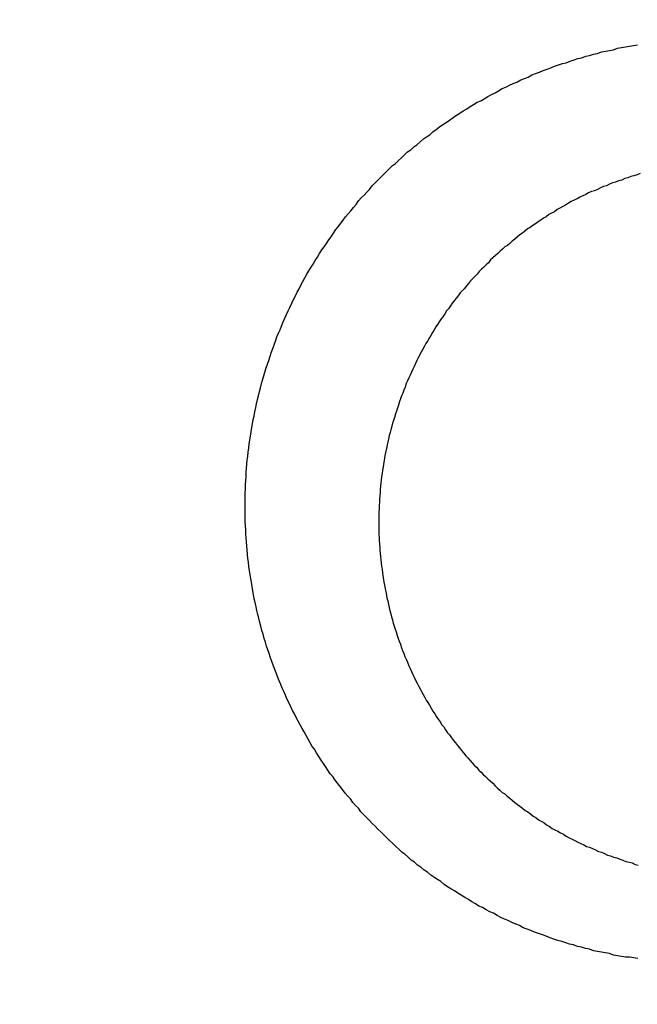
# Model space of a CAD drawing. Header units: millimetres. Extents: x -604189 to 881711, y -381903 to -7297.
# Tile 238 of 256: x -588011 to -588002, y -164056 to -164042. Entities that reach past the tile are written whole.
import ezdxf

# ---------------------------------------------------------------- set-up
doc = ezdxf.new("R2010")
doc.units = ezdxf.units.MM
doc.header["$LTSCALE"] = 100
doc.linetypes.add('0.5_0.5', pattern=[1, 0.5, -0.5])
doc.linetypes.add('ACAD_ISO04W100', pattern=[30.5, 24, -3, 0.5, -3])
doc.layers.get('Defpoints').update_dxf_attribs({"color": 30})
doc.layers.add('OPIS', color=7, linetype='Continuous')
doc.layers.add('strop osie', color=80, linetype='ACAD_ISO04W100', lineweight=5)
doc.styles.get("Standard").update_dxf_attribs({"font": 'romans.shx', "width": 0.5})
doc.dimstyles.new('1 50', dxfattribs={"dimtxt": 150, "dimasz": 80, "dimexe": 1, "dimexo": 1, "dimgap": 20, "dimtad": 1, "dimdec": 0, "dimlfac": 0.1, "dimtxsty": 'Standard', "dimblk": 'ARCHTICK', "dimcen": 200, "dimclrd": 2, "dimadec": 1, "dimazin": 0, "dimtfac": 1, "dimtdec": 0, "dimtmove": 0, "dimatfit": 3, "dimldrblk": 'ARCHTICK', "dimfxl": 120, "dimfxlon": 1, "dimtfill": 1, "dimarcsym": 0})

# ---------------------------------------------------------------- blocks, each defined once
blk = doc.blocks.new('_ArchTick')
at = {"layer": 'strop osie', "color": 0, "const_width": 0.15}
blk.add_lwpolyline([(-0.5, -0.5), (0.5, 0.5)], dxfattribs=at)
blk = doc.blocks.new('*D3294')
at = {"layer": 'Defpoints', "color": 0, "linetype": 'ByBlock', "lineweight": 5, "transparency": 16777216}
for p in [(-595783.126, -159420.303), (-593748.924, -159420.303), (-552118.935, -179940.303)]:
    blk.add_point(p, dxfattribs=at)
at = {"layer": 'OPIS', "color": 0, "linetype": 'Continuous', "lineweight": -2, "transparency": 16777216}
for p, q in [((-595723.126, -159420.303), (-595784.126, -159420.303)), ((-595723.126, -179940.303), (-595784.126, -179940.303))]:
    blk.add_line(p, q, dxfattribs=at)
at = {"layer": 'OPIS', "color": 2, "lineweight": -2, "transparency": 16777216}
blk.add_line((-595783.126, -179940.303), (-595783.126, -159420.303), dxfattribs=at)
at = {"layer": 'OPIS', "color": 2, "linetype": 'ByBlock', "lineweight": -2, "transparency": 16777216, "xscale": 80, "yscale": 80, "zscale": 80}
for p, rotation in [((-595783.126, -159420.303), 90), ((-595783.126, -179940.303), 270)]:
    blk.add_blockref('_ArchTick', p, dxfattribs=dict(at, rotation=rotation))
at = {"layer": 'OPIS', "color": 0, "linetype": 'ByBlock', "lineweight": 13, "transparency": 16777216, "insert": (-595878.126, -169680.303), "char_height": 150, "attachment_point": 5, "rotation": 90, "bg_fill": 3, "box_fill_scale": 1.1, "bg_fill_color": 256, "bg_fill_true_color": 13158600, "bg_fill_transparency": 0}
blk.add_mtext('2052', dxfattribs=at)

msp = doc.modelspace()

# ---------------------------------------------------------------- hatches: boundary and pattern name
at = {"layer": 'OPIS', "linetype": 'ByBlock', "lineweight": 15}
h = msp.add_hatch(dxfattribs=at)
h.set_pattern_fill('ANSI37', color=0, scale=80, angle=45)
h.set_pattern_definition([(90, (-306927.96, 32475.8), (-254, 0), []), (180, (-306927.96, 32475.8), (-3e-14, -254), [])])
edge = h.paths.add_edge_path()
edge.add_arc((-587934.086, -167378.931), 50, 0, 90)
edge.add_line((-587934.086, -167328.931), (-588139.086, -167328.93))
edge.add_arc((-588139.086, -167378.93), 50, 89.9996, 180)
edge.add_line((-588189.086, -167378.93), (-588189.086, -167822.93))
edge.add_arc((-588139.086, -167822.93), 50, 180, 270)
edge.add_line((-588139.086, -167872.93), (-587934.085, -167872.931))
edge.add_arc((-587934.086, -167822.931), 50, 270.0014, 360)
edge.add_line((-587884.086, -167822.931), (-587884.086, -167378.931))
edge = h.paths.add_edge_path()
edge.add_arc((-587934.086, -167378.931), 50, 0, 90)
edge.add_line((-587934.086, -167328.931), (-588139.086, -167328.93))
edge.add_arc((-588139.086, -167378.93), 50, 89.9996, 180)
edge.add_line((-588189.086, -167378.93), (-588189.086, -167822.93))
edge.add_arc((-588139.086, -167822.93), 50, 180, 270)
edge.add_line((-588139.086, -167872.93), (-587934.085, -167872.931))
edge.add_arc((-587934.086, -167822.931), 50, 270.0014, 360)
edge.add_line((-587884.086, -167822.931), (-587884.086, -167378.931))
edge = h.paths.add_edge_path()
edge.add_line((-588244.087, -167300.93), (-587769.086, -167300.93))
edge.add_line((-587769.086, -167300.93), (-587769.086, -167900.93))
edge.add_line((-587769.086, -167900.93), (-588243.789, -167900.93))
edge.add_arc((-588244.086, -167892.935), 8, 180, 272.1285, ccw=False)
edge.add_line((-588252.086, -167892.935), (-588252.086, -167308.93))
edge.add_arc((-588244.086, -167308.93), 8, 90.0036, 180, ccw=False)
h.paths.add_polyline_path([(-589864.932, -164217.829), (-589865.004, -164223.092), (-589865.079, -164228.355), (-589865.156, -164233.617), (-589865.235, -164238.88), (-589865.318, -164244.143), (-589865.402, -164249.406), (-589865.489, -164254.669), (-589865.579, -164259.931), (-589865.671, -164265.194), (-589865.766, -164270.457), (-589865.863, -164275.719), (-589865.962, -164280.982), (-589866.064, -164286.244), (-589866.169, -164291.506), (-589866.276, -164296.769), (-589866.386, -164302.031), (-589866.498, -164307.293), (-589866.613, -164312.556), (-589866.73, -164317.818), (-589866.85, -164323.08), (-589866.972, -164328.342), (-589867.097, -164333.604), (-589867.225, -164338.866), (-589867.355, -164344.127), (-589867.488, -164349.389), (-589867.623, -164354.651), (-589867.76, -164359.913), (-589867.901, -164365.174), (-589868.043, -164370.436), (-589868.189, -164375.697), (-589868.337, -164380.958), (-589868.487, -164386.22), (-589868.64, -164391.481), (-589868.795, -164396.742), (-589868.953, -164402.003), (-590219.489, -164402.003), (-590219.664, -164396.198), (-590219.835, -164390.392), (-590220.003, -164384.587), (-590220.168, -164378.781), (-590220.329, -164372.976), (-590220.488, -164367.17), (-590220.643, -164361.364), (-590220.796, -164355.558), (-590220.945, -164349.752), (-590221.092, -164343.946), (-590221.235, -164338.14), (-590221.375, -164332.334), (-590221.512, -164326.527), (-590221.646, -164320.721), (-590221.777, -164314.914), (-590221.904, -164309.108), (-590222.029, -164303.301), (-590222.151, -164297.495), (-590222.269, -164291.688), (-590222.385, -164285.881), (-590222.497, -164280.074), (-590222.606, -164274.267), (-590222.713, -164268.461), (-590222.816, -164262.653), (-590222.916, -164256.846), (-590223.014, -164251.039), (-590223.108, -164245.232), (-590223.199, -164239.425), (-590223.287, -164233.618), (-590223.372, -164227.81), (-590223.454, -164222.003), (-590223.533, -164216.196), (-590223.609, -164210.388), (-590223.682, -164204.581), (-590223.751, -164198.773), (-590223.818, -164192.966), (-590223.881, -164187.158), (-590223.941, -164181.35), (-590223.997, -164175.543), (-590224.051, -164169.735), (-590224.101, -164163.927), (-590224.147, -164158.12), (-590224.191, -164152.312), (-590224.231, -164146.504), (-590224.267, -164140.696), (-590224.301, -164134.888), (-590224.332, -164129.081), (-590224.361, -164123.273), (-590224.388, -164117.465), (-590224.413, -164111.657), (-590224.437, -164105.849), (-590224.459, -164100.041), (-590224.475, -164094.233), (-590224.48, -164088.425), (-590224.472, -164082.617), (-590224.448, -164076.809), (-590224.406, -164071.002), (-590224.347, -164065.194), (-590224.269, -164059.387), (-590224.171, -164053.58), (-590224.054, -164047.773), (-590223.917, -164041.967), (-590223.759, -164036.161), (-590223.581, -164030.356), (-590223.381, -164024.551), (-590223.159, -164018.747), (-590222.914, -164012.944), (-590222.642, -164007.143), (-590222.341, -164001.342), (-590222.009, -163995.544), (-590221.642, -163989.748), (-590221.238, -163983.954), (-590220.795, -163978.163), (-590220.304, -163972.376), (-590219.753, -163966.594), (-590219.129, -163960.82), (-590218.419, -163955.056), (-590217.605, -163949.306), (-590216.67, -163943.574), (-590215.596, -163937.865), (-590214.362, -163932.188), (-590212.941, -163926.557), (-590211.302, -163920.987), (-590209.416, -163915.495), (-590207.246, -163910.11), (-590204.744, -163904.869), (-590201.869, -163899.824), (-590198.582, -163895.036), (-590194.851, -163890.591), (-590190.671, -163886.563), (-590186.105, -163882.977), (-590181.224, -163879.833), (-590176.097, -163877.106), (-590170.784, -163874.761), (-590165.336, -163872.759), (-590159.785, -163871.064), (-590154.154, -163869.636), (-590148.468, -163868.44), (-590142.747, -163867.44), (-590137, -163866.603), (-590131.235, -163865.9), (-590125.458, -163865.297), (-590119.674, -163864.778), (-590113.884, -163864.334), (-590108.088, -163863.958), (-590102.289, -163863.646), (-590096.486, -163863.39), (-590090.681, -163863.186), (-590084.874, -163863.026), (-590079.068, -163862.906), (-590073.26, -163862.819), (-590067.453, -163862.761), (-590061.645, -163862.725), (-590055.837, -163862.707), (-590050.029, -163862.7), (-590044.221, -163862.698), (-590038.958, -163862.699), (-590033.694, -163862.704), (-590028.431, -163862.718), (-590023.167, -163862.744), (-590017.904, -163862.788), (-590012.641, -163862.852), (-590007.379, -163862.942), (-590002.117, -163863.062), (-589996.856, -163863.215), (-589991.596, -163863.407), (-589986.337, -163863.64), (-589981.081, -163863.919), (-589975.828, -163864.249), (-589970.579, -163864.634), (-589965.334, -163865.078), (-589960.096, -163865.587), (-589954.864, -163866.17), (-589949.645, -163866.847), (-589944.442, -163867.642), (-589939.263, -163868.578), (-589934.115, -163869.676), (-589929.013, -163870.965), (-589923.971, -163872.474), (-589919.009, -163874.23), (-589914.153, -163876.259), (-589909.436, -163878.591), (-589904.896, -163881.253), (-589900.585, -163884.268), (-589896.554, -163887.652), (-589892.857, -163891.394), (-589889.534, -163895.471), (-589886.574, -163899.824), (-589883.952, -163904.387), (-589881.64, -163909.114), (-589879.606, -163913.968), (-589877.817, -163918.918), (-589876.241, -163923.939), (-589874.854, -163929.016), (-589873.636, -163934.137), (-589872.564, -163939.29), (-589871.619, -163944.467), (-589870.784, -163949.663), (-589870.048, -163954.875), (-589869.397, -163960.099), (-589868.818, -163965.33), (-589868.302, -163970.568), (-589867.84, -163975.811), (-589867.421, -163981.058), (-589867.037, -163986.308), (-589866.685, -163991.559), (-589866.363, -163996.813), (-589866.067, -164002.068), (-589865.796, -164007.324), (-589865.549, -164012.582), (-589865.322, -164017.84), (-589865.116, -164023.1), (-589864.928, -164028.36), (-589864.759, -164033.621), (-589864.607, -164038.882), (-589864.472, -164044.144), (-589864.354, -164049.406), (-589864.252, -164054.668), (-589864.166, -164059.931), (-589864.096, -164065.194), (-589864.041, -164070.457), (-589864.001, -164075.72), (-589863.976, -164080.984), (-589863.964, -164086.247), (-589863.964, -164091.51), (-589863.974, -164096.774), (-589863.991, -164102.037), (-589864.012, -164107.301), (-589864.034, -164112.564), (-589864.057, -164117.828), (-589864.081, -164123.091), (-589864.107, -164128.354), (-589864.135, -164133.618), (-589864.165, -164138.881), (-589864.197, -164144.144), (-589864.232, -164149.408), (-589864.269, -164154.671), (-589864.31, -164159.934), (-589864.353, -164165.198), (-589864.399, -164170.461), (-589864.447, -164175.724), (-589864.498, -164180.987), (-589864.552, -164186.25), (-589864.609, -164191.513), (-589864.668, -164196.777), (-589864.73, -164202.04), (-589864.795, -164207.303), (-589864.862, -164212.566)])
h.paths.add_polyline_path([(-590463.924, -164407.051), (-587763.924, -164407.051), (-587763.924, -162910.783), (-590463.924, -162910.783)])
h.paths.add_polyline_path([(-590295.717, -164839.225), (-590289.91, -164839.127), (-590284.103, -164839.033), (-590278.295, -164838.942), (-590272.488, -164838.854), (-590266.681, -164838.769), (-590260.873, -164838.687), (-590255.066, -164838.608), (-590249.259, -164838.532), (-590243.451, -164838.459), (-590237.644, -164838.39), (-590231.836, -164838.323), (-590226.028, -164838.26), (-590220.221, -164838.2), (-590214.413, -164838.144), (-590208.605, -164838.09), (-590202.798, -164838.04), (-590196.99, -164837.994), (-590191.182, -164837.95), (-590185.374, -164837.91), (-590179.567, -164837.874), (-590173.759, -164837.84), (-590167.951, -164837.809), (-590162.143, -164837.78), (-590156.335, -164837.753), (-590150.527, -164837.728), (-590144.719, -164837.704), (-590138.912, -164837.682), (-590133.104, -164837.666), (-590127.296, -164837.661), (-590121.488, -164837.669), (-590115.68, -164837.693), (-590109.872, -164837.735), (-590104.065, -164837.794), (-590098.257, -164837.872), (-590092.45, -164837.97), (-590086.643, -164838.087), (-590080.837, -164838.224), (-590075.031, -164838.382), (-590069.226, -164838.56), (-590063.422, -164838.76), (-590057.618, -164838.982), (-590051.815, -164839.227), (-590046.013, -164839.499), (-590040.213, -164839.8), (-590034.415, -164840.132), (-590028.618, -164840.499), (-590022.825, -164840.903), (-590017.034, -164841.346), (-590011.246, -164841.837), (-590005.465, -164842.388), (-589999.691, -164843.012), (-589993.927, -164843.722), (-589988.176, -164844.536), (-589982.444, -164845.471), (-589976.736, -164846.545), (-589971.059, -164847.779), (-589965.428, -164849.2), (-589959.858, -164850.839), (-589954.366, -164852.725), (-589948.98, -164854.895), (-589943.739, -164857.397), (-589938.694, -164860.272), (-589933.906, -164863.559), (-589929.462, -164867.29), (-589925.433, -164871.47), (-589921.847, -164876.036), (-589918.704, -164880.917), (-589915.976, -164886.044), (-589913.631, -164891.357), (-589911.63, -164896.805), (-589909.934, -164902.356), (-589908.507, -164907.987), (-589907.31, -164913.673), (-589906.31, -164919.394), (-589905.474, -164925.141), (-589904.77, -164930.906), (-589904.168, -164936.683), (-589903.648, -164942.467), (-589903.204, -164948.257), (-589902.829, -164954.053), (-589902.516, -164959.852), (-589902.261, -164965.655), (-589902.056, -164971.46), (-589901.897, -164977.267), (-589901.776, -164983.073), (-589901.69, -164988.881), (-589901.631, -164994.688), (-589901.596, -165000.496), (-589901.577, -165006.304), (-589901.57, -165012.112), (-589901.569, -165017.92), (-589901.57, -165023.183), (-589901.575, -165028.447), (-589901.588, -165033.71), (-589901.615, -165038.974), (-589901.658, -165044.237), (-589901.723, -165049.5), (-589901.813, -165054.762), (-589901.932, -165060.024), (-589902.086, -165065.285), (-589902.277, -165070.545), (-589902.51, -165075.804), (-589902.79, -165081.06), (-589903.119, -165086.313), (-589903.504, -165091.562), (-589903.949, -165096.807), (-589904.458, -165102.045), (-589905.04, -165107.276), (-589905.717, -165112.496), (-589906.513, -165117.699), (-589907.448, -165122.878), (-589908.547, -165128.026), (-589909.836, -165133.128), (-589911.345, -165138.17), (-589913.1, -165143.132), (-589915.129, -165147.988), (-589917.461, -165152.705), (-589920.123, -165157.245), (-589923.139, -165161.556), (-589926.522, -165165.587), (-589930.265, -165169.284), (-589934.342, -165172.607), (-589938.694, -165175.567), (-589943.257, -165178.189), (-589947.985, -165180.501), (-589952.838, -165182.535), (-589957.788, -165184.324), (-589962.81, -165185.9), (-589967.887, -165187.287), (-589973.007, -165188.505), (-589978.16, -165189.577), (-589983.337, -165190.522), (-589988.534, -165191.357), (-589993.746, -165192.093), (-589998.969, -165192.744), (-590004.201, -165193.323), (-590009.439, -165193.839), (-590014.682, -165194.301), (-590019.929, -165194.72), (-590025.178, -165195.104), (-590030.43, -165195.456), (-590035.683, -165195.778), (-590040.938, -165196.074), (-590046.195, -165196.345), (-590051.452, -165196.592), (-590056.711, -165196.819), (-590061.97, -165197.025), (-590067.23, -165197.213), (-590072.491, -165197.382), (-590077.752, -165197.534), (-590083.014, -165197.669), (-590088.276, -165197.787), (-590093.539, -165197.889), (-590098.801, -165197.975), (-590104.064, -165198.045), (-590109.327, -165198.1), (-590114.591, -165198.14), (-590119.854, -165198.165), (-590125.118, -165198.177), (-590130.381, -165198.177), (-590135.644, -165198.167), (-590140.908, -165198.15), (-590146.171, -165198.129), (-590151.435, -165198.107), (-590156.698, -165198.084), (-590161.961, -165198.06), (-590167.225, -165198.034), (-590172.488, -165198.006), (-590177.752, -165197.976), (-590183.015, -165197.944), (-590188.278, -165197.909), (-590193.541, -165197.872), (-590198.805, -165197.831), (-590204.068, -165197.788), (-590209.331, -165197.742), (-590214.594, -165197.694), (-590219.858, -165197.643), (-590225.121, -165197.589), (-590230.384, -165197.532), (-590235.647, -165197.473), (-590240.91, -165197.411), (-590246.173, -165197.346), (-590251.436, -165197.279), (-590256.699, -165197.209), (-590261.962, -165197.137), (-590267.225, -165197.062), (-590272.488, -165196.985), (-590277.751, -165196.906), (-590283.014, -165196.823), (-590288.276, -165196.739), (-590293.539, -165196.652), (-590298.802, -165196.562), (-590304.064, -165196.47), (-590309.327, -165196.375), (-590314.59, -165196.278), (-590319.852, -165196.179), (-590325.115, -165196.077), (-590330.377, -165195.972), (-590335.639, -165195.865), (-590340.902, -165195.755), (-590346.164, -165195.643), (-590351.426, -165195.528), (-590356.688, -165195.411), (-590361.95, -165195.291), (-590367.212, -165195.169), (-590372.474, -165195.044), (-590377.736, -165194.916), (-590382.998, -165194.786), (-590388.26, -165194.653), (-590393.521, -165194.518), (-590398.783, -165194.381), (-590404.045, -165194.24), (-590409.306, -165194.098), (-590414.568, -165193.952), (-590419.829, -165193.804), (-590425.09, -165193.654), (-590430.351, -165193.501), (-590435.613, -165193.346), (-590440.874, -165193.188), (-590440.874, -164842.652), (-590435.068, -164842.477), (-590429.263, -164842.306), (-590423.457, -164842.138), (-590417.652, -164841.973), (-590411.846, -164841.812), (-590406.04, -164841.653), (-590400.235, -164841.498), (-590394.429, -164841.345), (-590388.623, -164841.196), (-590382.817, -164841.049), (-590377.01, -164840.906), (-590371.204, -164840.766), (-590365.398, -164840.629), (-590359.591, -164840.495), (-590353.785, -164840.364), (-590347.978, -164840.237), (-590342.172, -164840.112), (-590336.365, -164839.99), (-590330.558, -164839.872), (-590324.752, -164839.756), (-590318.945, -164839.644), (-590313.138, -164839.535), (-590307.331, -164839.428), (-590301.524, -164839.325)])
edge = h.paths.add_edge_path()
edge.add_arc((-590093.924, -162268.543), 50, 0, 90.0004)
edge.add_line((-590093.924, -162218.543), (-590298.924, -162218.545))
edge.add_arc((-590298.924, -162268.545), 50, 90.0009, 180)
edge.add_line((-590348.924, -162268.545), (-590348.924, -162712.545))
edge.add_arc((-590298.924, -162712.545), 50, 180, 270.0022)
edge.add_line((-590298.922, -162762.545), (-590093.923, -162762.543))
edge.add_arc((-590093.924, -162712.543), 50, 270.0009, 360)
edge.add_line((-590043.924, -162712.543), (-590043.924, -162268.543))
edge = h.paths.add_edge_path()
edge.add_arc((-590093.924, -161668.543), 50, 0, 90.0004)
edge.add_line((-590093.924, -161618.543), (-590298.924, -161618.545))
edge.add_arc((-590298.924, -161668.545), 50, 90.0009, 180)
edge.add_line((-590348.924, -161668.545), (-590348.924, -162112.545))
edge.add_arc((-590298.924, -162112.545), 50, 180, 270.0022)
edge.add_line((-590298.922, -162162.545), (-590093.923, -162162.543))
edge.add_arc((-590093.924, -162112.543), 50, 270.0009, 360)
edge.add_line((-590043.924, -162112.543), (-590043.924, -161668.543))
h.paths.add_polyline_path([(-590463.924, -162790.543), (-587763.924, -162790.543), (-587763.924, -161590.543), (-590463.924, -161590.543)])
edge = h.paths.add_edge_path()
edge.add_arc((-588139.086, -168270.003), 50, 89.9996, 180)
edge.add_line((-588189.086, -168270.003), (-588189.086, -168714.003))
edge.add_arc((-588139.086, -168714.003), 50, 180, 270)
edge.add_line((-588139.086, -168764.003), (-587934.085, -168764.004))
edge.add_arc((-587934.086, -168714.004), 50, 270.0014, 360)
edge.add_line((-587884.086, -168714.004), (-587884.086, -168270.004))
edge.add_arc((-587934.086, -168270.004), 50, 0, 90)
edge.add_line((-587934.086, -168220.004), (-588139.086, -168220.003))
edge = h.paths.add_edge_path()
edge.add_arc((-587934.086, -169161.078), 50, 0, 90)
edge.add_line((-587934.086, -169111.078), (-588139.086, -169111.076))
edge.add_arc((-588139.086, -169161.076), 50, 89.9996, 180)
edge.add_line((-588189.086, -169161.076), (-588189.086, -169605.076))
edge.add_arc((-588139.086, -169605.076), 50, 180, 270)
edge.add_line((-588139.086, -169655.076), (-587934.085, -169655.078))
edge.add_arc((-587934.086, -169605.078), 50, 270.0014, 360)
edge.add_line((-587884.086, -169605.078), (-587884.086, -169161.078))
edge = h.paths.add_edge_path()
edge.add_arc((-588139.086, -170052.15), 50, 89.9996, 180)
edge.add_line((-588189.086, -170052.15), (-588189.086, -170496.15))
edge.add_arc((-588139.086, -170496.15), 50, 180, 270)
edge.add_line((-588139.086, -170546.15), (-587934.085, -170546.151))
edge.add_arc((-587934.086, -170496.151), 50, 270.0014, 360)
edge.add_line((-587884.086, -170496.151), (-587884.086, -170052.151))
edge.add_arc((-587934.086, -170052.151), 50, 0, 90)
edge.add_line((-587934.086, -170002.151), (-588139.086, -170002.15))
edge = h.paths.add_edge_path()
edge.add_arc((-588139.086, -170943.223), 50, 89.9996, 180)
edge.add_line((-588189.086, -170943.223), (-588189.086, -171387.223))
edge.add_arc((-588139.086, -171387.223), 50, 180, 270)
edge.add_line((-588139.086, -171437.223), (-587934.085, -171437.224))
edge.add_arc((-587934.086, -171387.224), 50, 270.0014, 360)
edge.add_line((-587884.086, -171387.224), (-587884.086, -170943.224))
edge.add_arc((-587934.086, -170943.224), 50, 0, 90)
edge.add_line((-587934.086, -170893.224), (-588139.086, -170893.223))
h.paths.add_polyline_path([(-587763.924, -164527.291), (-590463.924, -164527.291), (-590463.924, -171970.3), (-587763.924, -171970.3)])

# ---------------------------------------------------------------- next in the draw order: dimensions: what is measured, and where the dimension line sits
at = {"layer": 'OPIS', "color": 0, "linetype": 'ByBlock', "lineweight": 13}
dim = msp.add_linear_dim(base=(-595783.126, -159420.303), p1=(-552118.935, -179940.303), p2=(-593748.924, -159420.303), angle=90, dimstyle='1 50', override={"dimtmove": 1, "dimfxl": 60, "dimarcsym": 1}, dxfattribs=at)
dim.commit()
dim.dimension.update_dxf_attribs({"geometry": '*D3294', "text_midpoint": (-595878.126, -169680.303)})

# ---------------------------------------------------------------- next in the draw order: hatches: boundary and pattern name
at = {"layer": 'OPIS', "linetype": '0.5_0.5', "lineweight": 13}
h = msp.add_hatch(dxfattribs=at)
h.set_pattern_fill('ANSI37', color=0, scale=130)
h.set_pattern_definition([(45, (-597218.54, 256668.8), (-291.85832, 291.85832), []), (135, (-597218.54, 256668.8), (-291.85832, -291.85832), [])])
edge = h.paths.add_edge_path(flags=16)
edge.add_line((-570958.916, -168985.281), (-571058.916, -168985.281))
edge.add_line((-571058.916, -168985.281), (-572598.916, -168985.281))
edge.add_line((-572598.916, -168985.281), (-572598.915, -170470.3))
edge.add_line((-572598.915, -170470.3), (-570825.763, -170470.3))
edge.add_arc((-570508.916, -170339.099), 342.937, 180, 202.49364, ccw=False)
edge.add_arc((-570508.916, -170339.099), 342.937, 90, 180, ccw=False)
edge.add_line((-570508.916, -169996.163), (-570508.916, -169764.704))
edge.add_arc((-570058.916, -168985.281), 900, 180, 240, ccw=False)
edge = h.paths.add_edge_path(flags=17)
edge.add_line((-569358.915, -170085.281), (-569358.916, -168985.281))
edge.add_line((-569358.916, -168985.281), (-569358.917, -168985.281))
edge.add_line((-569358.917, -168985.281), (-569958.916, -168985.281))
edge.add_line((-569958.916, -168985.281), (-570058.916, -168985.281))
edge.add_line((-570058.916, -168985.281), (-570058.916, -168925.281))
edge.add_line((-570058.916, -168925.281), (-569958.916, -168925.281))
edge.add_line((-569958.916, -168925.281), (-569958.916, -168865.281))
edge.add_line((-569958.916, -168865.281), (-569358.916, -168865.281))
edge.add_line((-569358.916, -168865.281), (-569358.917, -166865.281))
edge.add_line((-569358.917, -166865.281), (-574098.917, -166865.286))
edge.add_line((-574098.917, -166865.286), (-574098.914, -171970.3))
edge.add_line((-574098.914, -171970.3), (-572608.913, -171970.3))
edge.add_line((-572608.913, -171970.3), (-571504.913, -170590.3))
edge.add_line((-571504.913, -170590.3), (-572718.915, -170590.3))
edge.add_line((-572718.915, -170590.3), (-572718.916, -168865.281))
edge.add_line((-572718.916, -168865.281), (-571058.916, -168865.281))
edge.add_line((-571058.916, -168865.281), (-571058.916, -168925.281))
edge.add_line((-571058.916, -168925.281), (-570958.916, -168925.281))
edge.add_line((-570958.916, -168925.281), (-570958.916, -168985.281))
edge.add_arc((-570058.916, -168985.281), 900, 180, 240)
edge.add_line((-570508.916, -169764.704), (-570508.916, -169996.163))
edge.add_arc((-570508.916, -170339.099), 342.937, 0, 90, ccw=False)
edge.add_arc((-570508.916, -170339.099), 342.937, 208.97989, 360, ccw=False)
edge.add_line((-570808.913, -170505.253), (-570808.913, -171171.086))
edge.add_arc((-570808.913, -171220.3), 49.214, 0, 90, ccw=False)
edge.add_arc((-570808.913, -171220.3), 49.214, 270, 360, ccw=False)
edge.add_line((-570808.913, -171269.514), (-570808.913, -171970.3))
edge.add_line((-570808.913, -171970.3), (-569358.914, -171970.3))
edge.add_line((-569358.914, -171970.3), (-569358.915, -170085.281))
h.paths.add_polyline_path([(-561118.924, -159870.303), (-590334.655, -159870.303), (-590334.655, -161470.303), (-562318.924, -161470.303), (-562318.924, -172095.292), (-561118.924, -172095.291), (-561118.924, -168350.303), (-552073.919, -168350.303), (-552073.92, -167150.303), (-561118.924, -167150.303)])
h.paths.add_polyline_path([(-572856.927, -169813.68), (-569451.07, -169813.68), (-569451.07, -169408.68), (-572856.927, -169408.68)], flags=16)

# ---------------------------------------------------------------- next in the draw order: linework, layer by layer
at = {"color": 0}
for points in [[(-588002.008, -164055.51, 0), (-588002.065, -164055.5, 0), (-588002.121, -164055.49, 0), (-588002.178, -164055.49, 0), (-588002.234, -164055.48, 0), (-588002.29, -164055.47, 0), (-588002.346, -164055.46, 0), (-588002.402, -164055.44, 0), (-588002.458, -164055.43, 0), (-588002.514, -164055.42, 0), (-588002.57, -164055.41, 0), (-588002.625, -164055.4, 0), (-588002.681, -164055.38, 0), (-588002.736, -164055.37, 0), (-588002.791, -164055.35, 0), (-588002.846, -164055.34, 0), (-588002.901, -164055.32, 0), (-588002.956, -164055.31, 0), (-588003.011, -164055.29, 0), (-588003.065, -164055.27, 0), (-588003.119, -164055.26, 0), (-588003.174, -164055.24, 0), (-588003.228, -164055.22, 0), (-588003.281, -164055.2, 0), (-588003.335, -164055.18, 0), (-588003.388, -164055.16, 0), (-588003.442, -164055.14, 0), (-588003.495, -164055.12, 0), (-588003.548, -164055.1, 0), (-588003.6, -164055.08, 0), (-588003.653, -164055.05, 0), (-588003.705, -164055.03, 0), (-588003.757, -164055.01, 0), (-588003.809, -164054.98, 0), (-588003.86, -164054.96, 0), (-588003.912, -164054.94, 0), (-588003.963, -164054.91, 0), (-588004.014, -164054.88, 0), (-588004.064, -164054.86, 0), (-588004.115, -164054.83, 0), (-588004.165, -164054.8, 0), (-588004.215, -164054.78, 0), (-588004.265, -164054.75, 0), (-588004.314, -164054.72, 0), (-588004.363, -164054.69, 0), (-588004.412, -164054.66, 0), (-588004.461, -164054.63, 0), (-588004.509, -164054.6, 0), (-588004.557, -164054.57, 0), (-588004.605, -164054.54, 0), (-588004.652, -164054.51, 0), (-588004.7, -164054.48, 0), (-588004.747, -164054.44, 0), (-588004.793, -164054.41, 0), (-588004.84, -164054.38, 0), (-588004.886, -164054.35, 0), (-588004.932, -164054.31, 0), (-588004.977, -164054.28, 0), (-588005.022, -164054.24, 0), (-588005.067, -164054.21, 0), (-588005.111, -164054.17, 0), (-588005.156, -164054.14, 0), (-588005.199, -164054.1, 0), (-588005.243, -164054.06, 0), (-588005.286, -164054.03, 0), (-588005.329, -164053.99, 0), (-588005.372, -164053.95, 0), (-588005.414, -164053.91, 0), (-588005.456, -164053.87, 0), (-588005.497, -164053.83, 0), (-588005.538, -164053.79, 0), (-588005.579, -164053.75, 0), (-588005.619, -164053.71, 0), (-588005.659, -164053.67, 0), (-588005.699, -164053.63, 0), (-588005.738, -164053.59, 0), (-588005.777, -164053.55, 0), (-588005.816, -164053.51, 0), (-588005.854, -164053.47, 0), (-588005.891, -164053.42, 0), (-588005.929, -164053.38, 0), (-588005.966, -164053.34, 0), (-588006.002, -164053.29, 0), (-588006.038, -164053.25, 0), (-588006.074, -164053.21, 0), (-588006.109, -164053.16, 0), (-588006.144, -164053.12, 0), (-588006.179, -164053.07, 0), (-588006.213, -164053.03, 0), (-588006.246, -164052.98, 0), (-588006.28, -164052.94, 0), (-588006.313, -164052.89, 0), (-588006.345, -164052.84, 0), (-588006.377, -164052.8, 0), (-588006.408, -164052.75, 0), (-588006.44, -164052.7, 0), (-588006.47, -164052.65, 0), (-588006.501, -164052.6, 0), (-588006.53, -164052.56, 0), (-588006.56, -164052.51, 0), (-588006.589, -164052.46, 0), (-588006.617, -164052.41, 0), (-588006.645, -164052.36, 0), (-588006.673, -164052.31, 0), (-588006.7, -164052.26, 0), (-588006.727, -164052.21, 0), (-588006.753, -164052.16, 0), (-588006.779, -164052.11, 0), (-588006.804, -164052.06, 0), (-588006.829, -164052.01, 0), (-588006.854, -164051.96, 0), (-588006.878, -164051.91, 0), (-588006.901, -164051.85, 0), (-588006.925, -164051.8, 0), (-588006.947, -164051.75, 0), (-588006.969, -164051.7, 0), (-588006.991, -164051.65, 0), (-588007.012, -164051.59, 0), (-588007.033, -164051.54, 0), (-588007.053, -164051.49, 0), (-588007.073, -164051.43, 0), (-588007.092, -164051.38, 0), (-588007.111, -164051.33, 0), (-588007.13, -164051.27, 0), (-588007.148, -164051.22, 0), (-588007.165, -164051.17, 0), (-588007.182, -164051.11, 0), (-588007.198, -164051.06, 0), (-588007.214, -164051, 0), (-588007.23, -164050.95, 0), (-588007.245, -164050.89, 0), (-588007.259, -164050.84, 0), (-588007.273, -164050.78, 0), (-588007.287, -164050.73, 0), (-588007.3, -164050.67, 0), (-588007.312, -164050.62, 0), (-588007.324, -164050.56, 0), (-588007.336, -164050.51, 0), (-588007.347, -164050.45, 0), (-588007.357, -164050.4, 0), (-588007.367, -164050.34, 0), (-588007.377, -164050.28, 0), (-588007.386, -164050.23, 0), (-588007.395, -164050.17, 0), (-588007.403, -164050.12, 0), (-588007.41, -164050.06, 0), (-588007.417, -164050, 0), (-588007.424, -164049.95, 0), (-588007.43, -164049.89, 0), (-588007.436, -164049.83, 0), (-588007.441, -164049.78, 0), (-588007.445, -164049.72, 0), (-588007.45, -164049.66, 0), (-588007.453, -164049.61, 0), (-588007.456, -164049.55, 0), (-588007.459, -164049.49, 0), (-588007.461, -164049.44, 0), (-588007.463, -164049.38, 0), (-588007.464, -164049.32, 0), (-588007.464, -164049.27, 0), (-588007.465, -164049.21, 0), (-588007.464, -164049.15, 0), (-588007.463, -164049.09, 0), (-588007.462, -164049.04, 0), (-588007.46, -164048.98, 0), (-588007.458, -164048.92, 0), (-588007.455, -164048.87, 0), (-588007.451, -164048.81, 0), (-588007.447, -164048.75, 0), (-588007.443, -164048.7, 0), (-588007.438, -164048.64, 0), (-588007.433, -164048.58, 0), (-588007.427, -164048.53, 0), (-588007.42, -164048.47, 0), (-588007.413, -164048.41, 0), (-588007.406, -164048.36, 0), (-588007.398, -164048.3, 0), (-588007.389, -164048.25, 0), (-588007.381, -164048.19, 0), (-588007.371, -164048.13, 0), (-588007.361, -164048.08, 0), (-588007.351, -164048.02, 0), (-588007.34, -164047.97, 0), (-588007.328, -164047.91, 0), (-588007.316, -164047.85, 0), (-588007.304, -164047.8, 0), (-588007.291, -164047.74, 0), (-588007.278, -164047.69, 0), (-588007.264, -164047.63, 0), (-588007.25, -164047.58, 0), (-588007.235, -164047.52, 0), (-588007.22, -164047.47, 0), (-588007.204, -164047.41, 0), (-588007.188, -164047.36, 0), (-588007.171, -164047.3, 0), (-588007.154, -164047.25, 0), (-588007.136, -164047.2, 0), (-588007.118, -164047.14, 0), (-588007.1, -164047.09, 0), (-588007.08, -164047.03, 0), (-588007.061, -164046.98, 0), (-588007.041, -164046.93, 0), (-588007.021, -164046.87, 0), (-588007, -164046.82, 0), (-588006.978, -164046.77, 0), (-588006.957, -164046.72, 0), (-588006.934, -164046.66, 0), (-588006.912, -164046.61, 0), (-588006.889, -164046.56, 0), (-588006.865, -164046.51, 0), (-588006.841, -164046.46, 0), (-588006.817, -164046.4, 0), (-588006.792, -164046.35, 0), (-588006.766, -164046.3, 0), (-588006.741, -164046.25, 0), (-588006.715, -164046.2, 0), (-588006.688, -164046.15, 0), (-588006.661, -164046.1, 0), (-588006.633, -164046.05, 0), (-588006.605, -164046, 0), (-588006.577, -164045.95, 0), (-588006.548, -164045.9, 0), (-588006.519, -164045.86, 0), (-588006.489, -164045.81, 0), (-588006.459, -164045.76, 0), (-588006.429, -164045.71, 0), (-588006.398, -164045.66, 0), (-588006.367, -164045.62, 0), (-588006.335, -164045.57, 0), (-588006.303, -164045.52, 0), (-588006.27, -164045.48, 0), (-588006.237, -164045.43, 0), (-588006.204, -164045.38, 0), (-588006.17, -164045.34, 0), (-588006.136, -164045.29, 0), (-588006.102, -164045.25, 0), (-588006.067, -164045.2, 0), (-588006.032, -164045.16, 0), (-588005.996, -164045.12, 0), (-588005.96, -164045.07, 0), (-588005.923, -164045.03, 0), (-588005.887, -164044.98, 0), (-588005.85, -164044.94, 0), (-588005.812, -164044.9, 0), (-588005.774, -164044.86, 0), (-588005.736, -164044.82, 0), (-588005.697, -164044.77, 0), (-588005.658, -164044.73, 0), (-588005.619, -164044.69, 0), (-588005.579, -164044.65, 0), (-588005.539, -164044.61, 0), (-588005.499, -164044.57, 0), (-588005.458, -164044.53, 0), (-588005.417, -164044.49, 0), (-588005.376, -164044.46, 0), (-588005.334, -164044.42, 0), (-588005.292, -164044.38, 0), (-588005.249, -164044.34, 0), (-588005.207, -164044.3, 0), (-588005.164, -164044.27, 0), (-588005.12, -164044.23, 0), (-588005.077, -164044.2, 0), (-588005.033, -164044.16, 0), (-588004.988, -164044.12, 0), (-588004.944, -164044.09, 0), (-588004.899, -164044.06, 0), (-588004.854, -164044.02, 0), (-588004.808, -164043.99, 0), (-588004.762, -164043.95, 0), (-588004.716, -164043.92, 0), (-588004.67, -164043.89, 0), (-588004.623, -164043.86, 0), (-588004.576, -164043.82, 0), (-588004.529, -164043.79, 0), (-588004.481, -164043.76, 0), (-588004.434, -164043.73, 0), (-588004.386, -164043.7, 0), (-588004.337, -164043.67, 0), (-588004.289, -164043.64, 0), (-588004.24, -164043.61, 0), (-588004.191, -164043.59, 0), (-588004.142, -164043.56, 0), (-588004.092, -164043.53, 0), (-588004.042, -164043.5, 0), (-588003.992, -164043.48, 0), (-588003.942, -164043.45, 0), (-588003.892, -164043.42, 0), (-588003.841, -164043.4, 0), (-588003.79, -164043.37, 0), (-588003.739, -164043.35, 0), (-588003.688, -164043.33, 0), (-588003.636, -164043.3, 0), (-588003.584, -164043.28, 0), (-588003.533, -164043.26, 0), (-588003.48, -164043.23, 0), (-588003.428, -164043.21, 0), (-588003.376, -164043.19, 0), (-588003.323, -164043.17, 0), (-588003.27, -164043.15, 0), (-588003.217, -164043.13, 0), (-588003.164, -164043.11, 0), (-588003.111, -164043.09, 0), (-588003.057, -164043.07, 0), (-588003.003, -164043.06, 0), (-588002.949, -164043.04, 0), (-588002.895, -164043.02, 0), (-588002.841, -164043, 0), (-588002.787, -164042.99, 0), (-588002.733, -164042.97, 0), (-588002.678, -164042.96, 0), (-588002.623, -164042.94, 0), (-588002.568, -164042.93, 0), (-588002.514, -164042.91, 0), (-588002.458, -164042.9, 0), (-588002.403, -164042.89, 0), (-588002.348, -164042.88, 0), (-588002.292, -164042.86, 0), (-588002.237, -164042.85, 0), (-588002.181, -164042.84, 0), (-588002.126, -164042.83, 0), (-588002.07, -164042.82, 0), (-588002.014, -164042.81, 0)], [(-588001.976, -164044.6, 0), (-588002.019, -164044.62, 0), (-588002.063, -164044.63, 0), (-588002.105, -164044.64, 0), (-588002.148, -164044.66, 0), (-588002.191, -164044.67, 0), (-588002.233, -164044.69, 0), (-588002.276, -164044.7, 0), (-588002.318, -164044.72, 0), (-588002.36, -164044.73, 0), (-588002.402, -164044.75, 0), (-588002.444, -164044.77, 0), (-588002.486, -164044.78, 0), (-588002.527, -164044.8, 0), (-588002.569, -164044.82, 0), (-588002.61, -164044.84, 0), (-588002.651, -164044.85, 0), (-588002.692, -164044.87, 0), (-588002.732, -164044.89, 0), (-588002.773, -164044.91, 0), (-588002.813, -164044.93, 0), (-588002.853, -164044.95, 0), (-588002.893, -164044.97, 0), (-588002.933, -164044.99, 0), (-588002.972, -164045.01, 0), (-588003.012, -164045.04, 0), (-588003.051, -164045.06, 0), (-588003.09, -164045.08, 0), (-588003.129, -164045.1, 0), (-588003.167, -164045.13, 0), (-588003.206, -164045.15, 0), (-588003.244, -164045.17, 0), (-588003.281, -164045.2, 0), (-588003.319, -164045.22, 0), (-588003.357, -164045.25, 0), (-588003.394, -164045.27, 0), (-588003.431, -164045.3, 0), (-588003.467, -164045.32, 0), (-588003.504, -164045.35, 0), (-588003.54, -164045.37, 0), (-588003.576, -164045.4, 0), (-588003.612, -164045.43, 0), (-588003.647, -164045.45, 0), (-588003.682, -164045.48, 0), (-588003.717, -164045.51, 0), (-588003.752, -164045.54, 0), (-588003.787, -164045.57, 0), (-588003.821, -164045.6, 0), (-588003.855, -164045.62, 0), (-588003.889, -164045.65, 0), (-588003.922, -164045.68, 0), (-588003.955, -164045.71, 0), (-588003.988, -164045.74, 0), (-588004.021, -164045.77, 0), (-588004.053, -164045.8, 0), (-588004.085, -164045.84, 0), (-588004.117, -164045.87, 0), (-588004.148, -164045.9, 0), (-588004.18, -164045.93, 0), (-588004.211, -164045.96, 0), (-588004.241, -164046, 0), (-588004.272, -164046.03, 0), (-588004.302, -164046.06, 0), (-588004.331, -164046.09, 0), (-588004.361, -164046.13, 0), (-588004.39, -164046.16, 0), (-588004.419, -164046.2, 0), (-588004.447, -164046.23, 0), (-588004.476, -164046.26, 0), (-588004.504, -164046.3, 0), (-588004.531, -164046.33, 0), (-588004.559, -164046.37, 0), (-588004.586, -164046.4, 0), (-588004.612, -164046.44, 0), (-588004.639, -164046.48, 0), (-588004.665, -164046.51, 0), (-588004.691, -164046.55, 0), (-588004.716, -164046.59, 0), (-588004.741, -164046.62, 0), (-588004.766, -164046.66, 0), (-588004.79, -164046.7, 0), (-588004.815, -164046.73, 0), (-588004.838, -164046.77, 0), (-588004.862, -164046.81, 0), (-588004.885, -164046.85, 0), (-588004.908, -164046.89, 0), (-588004.93, -164046.93, 0), (-588004.952, -164046.96, 0), (-588004.974, -164047, 0), (-588004.995, -164047.04, 0), (-588005.016, -164047.08, 0), (-588005.037, -164047.12, 0), (-588005.058, -164047.16, 0), (-588005.078, -164047.2, 0), (-588005.097, -164047.24, 0), (-588005.117, -164047.28, 0), (-588005.136, -164047.32, 0), (-588005.154, -164047.36, 0), (-588005.172, -164047.4, 0), (-588005.19, -164047.44, 0), (-588005.208, -164047.48, 0), (-588005.225, -164047.52, 0), (-588005.242, -164047.57, 0), (-588005.258, -164047.61, 0), (-588005.275, -164047.65, 0), (-588005.29, -164047.69, 0), (-588005.306, -164047.73, 0), (-588005.321, -164047.77, 0), (-588005.335, -164047.82, 0), (-588005.349, -164047.86, 0), (-588005.363, -164047.9, 0), (-588005.377, -164047.94, 0), (-588005.39, -164047.99, 0), (-588005.403, -164048.03, 0), (-588005.415, -164048.07, 0), (-588005.427, -164048.11, 0), (-588005.439, -164048.16, 0), (-588005.45, -164048.2, 0), (-588005.461, -164048.24, 0), (-588005.471, -164048.29, 0), (-588005.481, -164048.33, 0), (-588005.491, -164048.37, 0), (-588005.5, -164048.42, 0), (-588005.509, -164048.46, 0), (-588005.518, -164048.5, 0), (-588005.526, -164048.55, 0), (-588005.534, -164048.59, 0), (-588005.541, -164048.64, 0), (-588005.548, -164048.68, 0), (-588005.555, -164048.72, 0), (-588005.561, -164048.77, 0), (-588005.567, -164048.81, 0), (-588005.572, -164048.86, 0), (-588005.577, -164048.9, 0), (-588005.582, -164048.94, 0), (-588005.586, -164048.99, 0), (-588005.59, -164049.03, 0), (-588005.593, -164049.08, 0), (-588005.596, -164049.12, 0), (-588005.599, -164049.17, 0), (-588005.601, -164049.21, 0), (-588005.603, -164049.26, 0), (-588005.605, -164049.3, 0), (-588005.606, -164049.35, 0), (-588005.606, -164049.39, 0), (-588005.606, -164049.43, 0), (-588005.606, -164049.48, 0), (-588005.606, -164049.52, 0), (-588005.605, -164049.57, 0), (-588005.604, -164049.61, 0), (-588005.602, -164049.66, 0), (-588005.6, -164049.7, 0), (-588005.597, -164049.75, 0), (-588005.594, -164049.79, 0), (-588005.591, -164049.84, 0), (-588005.587, -164049.88, 0), (-588005.583, -164049.92, 0), (-588005.578, -164049.97, 0), (-588005.573, -164050.01, 0), (-588005.568, -164050.06, 0), (-588005.562, -164050.1, 0), (-588005.556, -164050.15, 0), (-588005.55, -164050.19, 0), (-588005.543, -164050.24, 0), (-588005.536, -164050.28, 0), (-588005.528, -164050.32, 0), (-588005.52, -164050.37, 0), (-588005.511, -164050.41, 0), (-588005.502, -164050.46, 0), (-588005.493, -164050.5, 0), (-588005.483, -164050.54, 0), (-588005.473, -164050.59, 0), (-588005.463, -164050.63, 0), (-588005.452, -164050.67, 0), (-588005.441, -164050.72, 0), (-588005.429, -164050.76, 0), (-588005.417, -164050.8, 0), (-588005.405, -164050.85, 0), (-588005.392, -164050.89, 0), (-588005.379, -164050.93, 0), (-588005.365, -164050.97, 0), (-588005.351, -164051.02, 0), (-588005.337, -164051.06, 0), (-588005.322, -164051.1, 0), (-588005.307, -164051.14, 0), (-588005.291, -164051.19, 0), (-588005.276, -164051.23, 0), (-588005.259, -164051.27, 0), (-588005.243, -164051.31, 0), (-588005.225, -164051.35, 0), (-588005.208, -164051.39, 0), (-588005.19, -164051.44, 0), (-588005.172, -164051.48, 0), (-588005.153, -164051.52, 0), (-588005.134, -164051.56, 0), (-588005.115, -164051.6, 0), (-588005.095, -164051.64, 0), (-588005.075, -164051.68, 0), (-588005.054, -164051.72, 0), (-588005.034, -164051.76, 0), (-588005.012, -164051.8, 0), (-588004.991, -164051.84, 0), (-588004.969, -164051.88, 0), (-588004.947, -164051.92, 0), (-588004.924, -164051.95, 0), (-588004.901, -164051.99, 0), (-588004.878, -164052.03, 0), (-588004.854, -164052.07, 0), (-588004.83, -164052.11, 0), (-588004.805, -164052.15, 0), (-588004.781, -164052.18, 0), (-588004.756, -164052.22, 0), (-588004.73, -164052.26, 0), (-588004.704, -164052.29, 0), (-588004.678, -164052.33, 0), (-588004.652, -164052.37, 0), (-588004.625, -164052.4, 0), (-588004.598, -164052.44, 0), (-588004.571, -164052.48, 0), (-588004.543, -164052.51, 0), (-588004.515, -164052.55, 0), (-588004.487, -164052.58, 0), (-588004.458, -164052.62, 0), (-588004.429, -164052.65, 0), (-588004.4, -164052.69, 0), (-588004.37, -164052.72, 0), (-588004.34, -164052.75, 0), (-588004.31, -164052.79, 0), (-588004.28, -164052.82, 0), (-588004.249, -164052.85, 0), (-588004.218, -164052.89, 0), (-588004.187, -164052.92, 0), (-588004.155, -164052.95, 0), (-588004.123, -164052.98, 0), (-588004.091, -164053.01, 0), (-588004.058, -164053.04, 0), (-588004.025, -164053.07, 0), (-588003.992, -164053.11, 0), (-588003.959, -164053.14, 0), (-588003.925, -164053.17, 0), (-588003.891, -164053.2, 0), (-588003.857, -164053.22, 0), (-588003.823, -164053.25, 0), (-588003.788, -164053.28, 0), (-588003.753, -164053.31, 0), (-588003.718, -164053.34, 0), (-588003.682, -164053.37, 0), (-588003.647, -164053.39, 0), (-588003.611, -164053.42, 0), (-588003.575, -164053.45, 0), (-588003.538, -164053.47, 0), (-588003.501, -164053.5, 0), (-588003.464, -164053.53, 0), (-588003.427, -164053.55, 0), (-588003.39, -164053.58, 0), (-588003.352, -164053.6, 0), (-588003.314, -164053.62, 0), (-588003.276, -164053.65, 0), (-588003.238, -164053.67, 0), (-588003.199, -164053.7, 0), (-588003.16, -164053.72, 0), (-588003.121, -164053.74, 0), (-588003.082, -164053.76, 0), (-588003.042, -164053.78, 0), (-588003.003, -164053.81, 0), (-588002.963, -164053.83, 0), (-588002.923, -164053.85, 0), (-588002.883, -164053.87, 0), (-588002.842, -164053.89, 0), (-588002.802, -164053.91, 0), (-588002.761, -164053.93, 0), (-588002.72, -164053.95, 0), (-588002.679, -164053.96, 0), (-588002.638, -164053.98, 0), (-588002.596, -164054, 0), (-588002.555, -164054.02, 0), (-588002.513, -164054.03, 0), (-588002.471, -164054.05, 0), (-588002.429, -164054.07, 0), (-588002.387, -164054.08, 0), (-588002.345, -164054.1, 0), (-588002.302, -164054.11, 0), (-588002.26, -164054.13, 0), (-588002.217, -164054.14, 0), (-588002.174, -164054.16, 0), (-588002.131, -164054.17, 0), (-588002.088, -164054.18, 0), (-588002.045, -164054.2, 0), (-588002.002, -164054.21, 0)]]:
    msp.add_polyline3d(points, dxfattribs=at)

doc.saveas('drawing.dxf')
